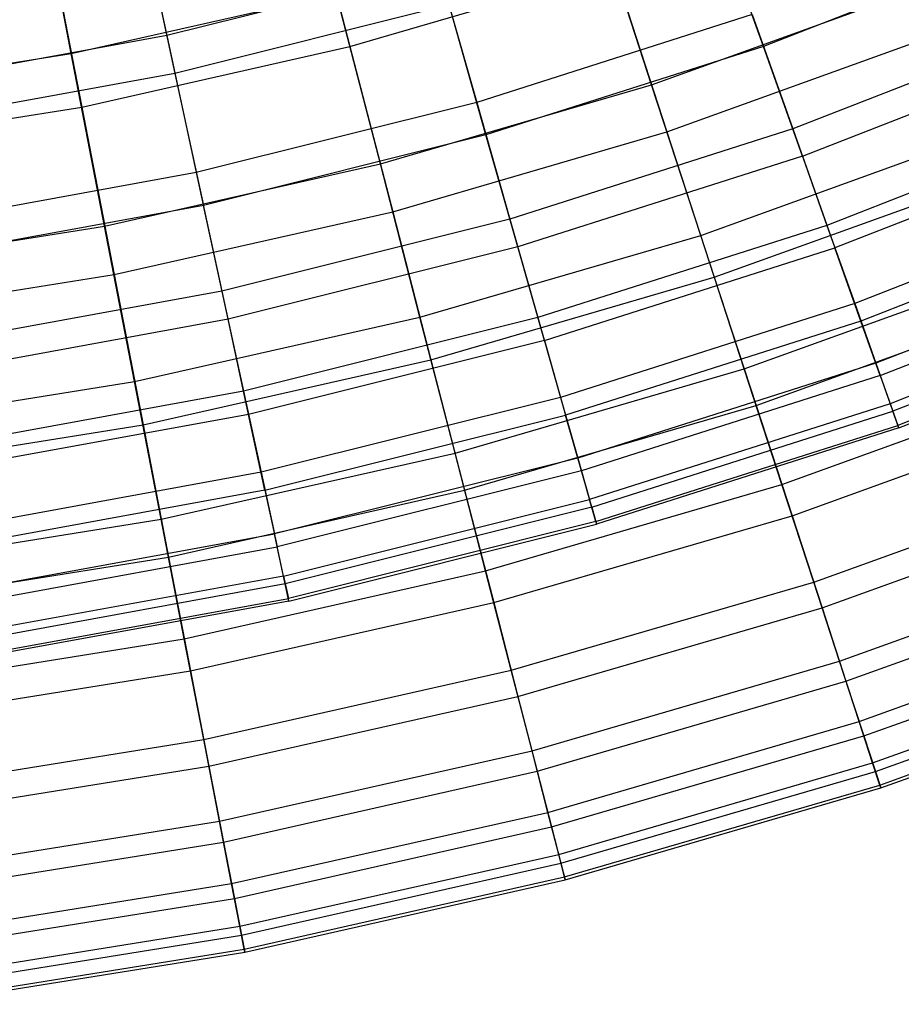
# Model space of a CAD drawing. Extents: x -8.3 to 8.8, y -6 to 6.
# Tile 29 of 177: x 1.1 to 2.1, y -5.9 to -4.8. Entities that reach past the tile are written whole.
import ezdxf

# ---------------------------------------------------------------- set-up
doc = ezdxf.new("R2010")
doc.units = 0
doc.header["$LTSCALE"] = 2.54
doc.layers.get('0').update_dxf_attribs({"linetype": 'CONTINUOUS'})

# ---------------------------------------------------------------- blocks, each defined once
blk = doc.blocks.new('DROPS_COLOR_A_STL')
at = {"color": 0}
for p, q in [((9.6012, -4.6735, 10.8245), (9.6391, -4.8489, 10.5024)), ((9.6012, -4.6735, 10.8245), (9.6391, -4.8489, 10.5024)), ((10.3165, -4.8612, 5.5063), (10.2652, -4.7165, 5.171)), ((10.3165, -4.8612, 5.5063), (10.2652, -4.7165, 5.171)), ((9.6116, -4.7216, 4.846), (9.6483, -4.8918, 5.171)), ((9.6116, -4.7216, 4.846), (9.6483, -4.8918, 5.171)), ((10.6244, -4.7406, 5.5063), (10.3165, -4.8612, 5.5063)), ((10.6244, -4.7406, 5.5063), (10.3165, -4.8612, 5.5063)), ((9.9476, -4.7718, 10.5024), (9.6391, -4.8489, 10.5024)), ((9.9476, -4.7718, 10.5024), (9.6391, -4.8489, 10.5024)), ((9.9476, -4.7718, 10.5024), (9.991, -4.9248, 10.1697)), ((9.9476, -4.7718, 10.5024), (9.991, -4.9248, 10.1697)), ((9.9596, -4.814, 5.171), (9.6483, -4.8918, 5.171)), ((9.9596, -4.814, 5.171), (9.6483, -4.8918, 5.171)), ((10.0015, -4.9617, 5.5063), (9.9596, -4.814, 5.171)), ((10.0015, -4.9617, 5.5063), (9.9596, -4.814, 5.171)), ((10.3037, -4.825, 10.1697), (9.991, -4.9248, 10.1697)), ((10.3037, -4.825, 10.1697), (9.991, -4.9248, 10.1697)), ((10.3037, -4.825, 10.1697), (10.3498, -4.9549, 9.8277)), ((10.3037, -4.825, 10.1697), (10.3498, -4.9549, 9.8277)), ((10.6637, -4.8321, 9.8277), (10.3498, -4.9549, 9.8277)), ((10.6637, -4.8321, 9.8277), (10.3498, -4.9549, 9.8277)), ((9.6391, -4.8489, 10.5024), (9.3262, -4.906, 10.5024)), ((9.6391, -4.8489, 10.5024), (9.3262, -4.906, 10.5024)), ((9.6391, -4.8489, 10.5024), (9.6726, -5.0043, 10.1697)), ((9.6391, -4.8489, 10.5024), (9.6726, -5.0043, 10.1697)), ((10.3165, -4.8612, 5.5063), (10.0015, -4.9617, 5.5063)), ((10.3165, -4.8612, 5.5063), (10.0015, -4.9617, 5.5063)), ((10.3608, -4.9858, 5.8505), (10.3165, -4.8612, 5.5063)), ((10.3608, -4.9858, 5.8505), (10.3165, -4.8612, 5.5063)), ((10.3608, -4.9858, 5.8505), (10.6766, -4.8622, 5.8505)), ((10.3608, -4.9858, 5.8505), (10.6766, -4.8622, 5.8505)), ((9.6483, -4.8918, 5.171), (9.3327, -4.9495, 5.171)), ((9.6483, -4.8918, 5.171), (9.3327, -4.9495, 5.171)), ((9.6483, -4.8918, 5.171), (9.6807, -5.0418, 5.5063)), ((9.6483, -4.8918, 5.171), (9.6807, -5.0418, 5.5063)), ((9.991, -4.9248, 10.1697), (9.6726, -5.0043, 10.1697)), ((9.991, -4.9248, 10.1697), (9.6726, -5.0043, 10.1697)), ((9.991, -4.9248, 10.1697), (10.0287, -5.0574, 9.8277)), ((9.991, -4.9248, 10.1697), (10.0287, -5.0574, 9.8277)), ((10.7095, -4.939, 9.4778), (10.3887, -5.0645, 9.4778)), ((10.7095, -4.939, 9.4778), (10.3887, -5.0645, 9.4778)), ((10.0015, -4.9617, 5.5063), (9.6807, -5.0418, 5.5063)), ((10.0015, -4.9617, 5.5063), (9.6807, -5.0418, 5.5063)), ((10.0377, -5.0889, 5.8505), (10.0015, -4.9617, 5.5063)), ((10.0377, -5.0889, 5.8505), (10.0015, -4.9617, 5.5063)), ((10.3498, -4.9549, 9.8277), (10.0287, -5.0574, 9.8277)), ((10.3498, -4.9549, 9.8277), (10.0287, -5.0574, 9.8277)), ((10.3498, -4.9549, 9.8277), (10.3887, -5.0645, 9.4778)), ((10.3498, -4.9549, 9.8277), (10.3887, -5.0645, 9.4778)), ((10.7201, -4.9637, 6.2023), (10.3977, -5.0899, 6.2023)), ((10.7201, -4.9637, 6.2023), (10.3977, -5.0899, 6.2023)), ((10.3608, -4.9858, 5.8505), (10.0377, -5.0889, 5.8505)), ((10.3608, -4.9858, 5.8505), (10.0377, -5.0889, 5.8505)), ((10.3608, -4.9858, 5.8505), (10.3977, -5.0899, 6.2023)), ((10.3608, -4.9858, 5.8505), (10.3977, -5.0899, 6.2023)), ((9.6726, -5.0043, 10.1697), (9.3498, -5.0633, 10.1697)), ((9.6726, -5.0043, 10.1697), (9.3498, -5.0633, 10.1697)), ((9.6726, -5.0043, 10.1697), (9.7017, -5.1391, 9.8277)), ((9.6726, -5.0043, 10.1697), (9.7017, -5.1391, 9.8277)), ((10.7466, -5.0255, 9.1213), (10.4202, -5.1533, 9.1213)), ((10.7466, -5.0255, 9.1213), (10.4202, -5.1533, 9.1213)), ((9.6807, -5.0418, 5.5063), (9.3555, -5.1013, 5.5063)), ((9.6807, -5.0418, 5.5063), (9.3555, -5.1013, 5.5063)), ((9.7087, -5.1711, 5.8505), (9.6807, -5.0418, 5.5063)), ((9.7087, -5.1711, 5.8505), (9.6807, -5.0418, 5.5063)), ((10.7549, -5.0449, 6.5603), (10.4272, -5.1731, 6.5603)), ((10.7549, -5.0449, 6.5603), (10.4272, -5.1731, 6.5603)), ((10.0287, -5.0574, 9.8277), (9.7017, -5.1391, 9.8277)), ((10.0287, -5.0574, 9.8277), (9.7017, -5.1391, 9.8277)), ((10.0287, -5.0574, 9.8277), (10.0605, -5.1692, 9.4778)), ((10.0287, -5.0574, 9.8277), (10.0605, -5.1692, 9.4778)), ((10.3887, -5.0645, 9.4778), (10.0605, -5.1692, 9.4778)), ((10.3887, -5.0645, 9.4778), (10.0605, -5.1692, 9.4778)), ((10.3887, -5.0645, 9.4778), (10.4202, -5.1533, 9.1213)), ((10.3887, -5.0645, 9.4778), (10.4202, -5.1533, 9.1213)), ((10.0377, -5.0889, 5.8505), (9.7087, -5.1711, 5.8505)), ((10.0377, -5.0889, 5.8505), (9.7087, -5.1711, 5.8505)), ((10.0679, -5.1952, 6.2023), (10.0377, -5.0889, 5.8505)), ((10.0679, -5.1952, 6.2023), (10.0377, -5.0889, 5.8505)), ((10.0679, -5.1952, 6.2023), (10.3977, -5.0899, 6.2023)), ((10.0679, -5.1952, 6.2023), (10.3977, -5.0899, 6.2023)), ((10.4272, -5.1731, 6.5603), (10.3977, -5.0899, 6.2023)), ((10.4272, -5.1731, 6.5603), (10.3977, -5.0899, 6.2023)), ((10.7749, -5.0914, 8.7596), (10.4442, -5.2209, 8.7596)), ((10.7749, -5.0914, 8.7596), (10.4442, -5.2209, 8.7596)), ((10.4492, -5.2351, 6.9232), (10.7808, -5.1053, 6.9232)), ((10.4492, -5.2351, 6.9232), (10.7808, -5.1053, 6.9232)), ((9.7017, -5.1391, 9.8277), (9.3702, -5.1997, 9.8277)), ((9.7017, -5.1391, 9.8277), (9.3702, -5.1997, 9.8277)), ((9.7017, -5.1391, 9.8277), (9.7263, -5.2527, 9.4778)), ((9.7017, -5.1391, 9.8277), (9.7263, -5.2527, 9.4778)), ((10.7942, -5.1365, 8.3941), (10.4605, -5.267, 8.3941)), ((10.7942, -5.1365, 8.3941), (10.4605, -5.267, 8.3941)), ((10.7978, -5.1448, 7.2894), (10.4636, -5.2756, 7.2894)), ((10.7978, -5.1448, 7.2894), (10.4636, -5.2756, 7.2894)), ((10.4202, -5.1533, 9.1213), (10.0863, -5.2598, 9.1213)), ((10.4202, -5.1533, 9.1213), (10.0863, -5.2598, 9.1213)), ((10.4202, -5.1533, 9.1213), (10.4442, -5.2209, 8.7596)), ((10.4202, -5.1533, 9.1213), (10.4442, -5.2209, 8.7596)), ((10.8044, -5.1604, 8.0263), (10.4693, -5.2916, 8.0263)), ((10.8044, -5.1604, 8.0263), (10.4693, -5.2916, 8.0263)), ((10.4703, -5.2944, 7.6576), (10.8056, -5.1632, 7.6576)), ((10.4703, -5.2944, 7.6576), (10.8056, -5.1632, 7.6576)), ((9.7087, -5.1711, 5.8505), (9.375, -5.232, 5.8505)), ((9.7087, -5.1711, 5.8505), (9.375, -5.232, 5.8505)), ((9.732, -5.2791, 6.2023), (9.7087, -5.1711, 5.8505)), ((9.732, -5.2791, 6.2023), (9.7087, -5.1711, 5.8505)), ((10.0605, -5.1692, 9.4778), (9.7263, -5.2527, 9.4778)), ((10.0605, -5.1692, 9.4778), (9.7263, -5.2527, 9.4778)), ((10.0605, -5.1692, 9.4778), (10.0863, -5.2598, 9.1213)), ((10.0605, -5.1692, 9.4778), (10.0863, -5.2598, 9.1213)), ((10.4272, -5.1731, 6.5603), (10.092, -5.2801, 6.5603)), ((10.4272, -5.1731, 6.5603), (10.092, -5.2801, 6.5603)), ((10.4492, -5.2351, 6.9232), (10.4272, -5.1731, 6.5603)), ((10.4492, -5.2351, 6.9232), (10.4272, -5.1731, 6.5603)), ((10.0679, -5.1952, 6.2023), (9.732, -5.2791, 6.2023)), ((10.0679, -5.1952, 6.2023), (9.732, -5.2791, 6.2023)), ((10.0679, -5.1952, 6.2023), (10.092, -5.2801, 6.5603)), ((10.0679, -5.1952, 6.2023), (10.092, -5.2801, 6.5603)), ((10.4442, -5.2209, 8.7596), (10.1059, -5.3288, 8.7596)), ((10.4442, -5.2209, 8.7596), (10.1059, -5.3288, 8.7596)), ((10.4442, -5.2209, 8.7596), (10.4605, -5.267, 8.3941)), ((10.4442, -5.2209, 8.7596), (10.4605, -5.267, 8.3941)), ((10.4492, -5.2351, 6.9232), (10.11, -5.3434, 6.9232)), ((10.4492, -5.2351, 6.9232), (10.11, -5.3434, 6.9232)), ((10.4492, -5.2351, 6.9232), (10.4636, -5.2756, 7.2894)), ((10.4492, -5.2351, 6.9232), (10.4636, -5.2756, 7.2894)), ((9.7263, -5.2527, 9.4778), (9.3874, -5.3146, 9.4778)), ((9.7263, -5.2527, 9.4778), (9.3874, -5.3146, 9.4778)), ((9.7263, -5.2527, 9.4778), (9.7462, -5.3448, 9.1213)), ((9.7263, -5.2527, 9.4778), (9.7462, -5.3448, 9.1213)), ((10.0863, -5.2598, 9.1213), (9.7462, -5.3448, 9.1213)), ((10.0863, -5.2598, 9.1213), (9.7462, -5.3448, 9.1213)), ((10.0863, -5.2598, 9.1213), (10.1059, -5.3288, 8.7596)), ((10.0863, -5.2598, 9.1213), (10.1059, -5.3288, 8.7596)), ((10.4605, -5.267, 8.3941), (10.1192, -5.3759, 8.3941)), ((10.4605, -5.267, 8.3941), (10.1192, -5.3759, 8.3941)), ((10.4605, -5.267, 8.3941), (10.4693, -5.2916, 8.0263)), ((10.4605, -5.267, 8.3941), (10.4693, -5.2916, 8.0263)), ((9.732, -5.2791, 6.2023), (9.3914, -5.3413, 6.2023)), ((9.732, -5.2791, 6.2023), (9.3914, -5.3413, 6.2023)), ((9.7506, -5.3654, 6.5603), (9.732, -5.2791, 6.2023)), ((9.7506, -5.3654, 6.5603), (9.732, -5.2791, 6.2023)), ((10.1217, -5.3847, 7.2894), (10.4636, -5.2756, 7.2894)), ((10.1217, -5.3847, 7.2894), (10.4636, -5.2756, 7.2894)), ((10.4703, -5.2944, 7.6576), (10.4636, -5.2756, 7.2894)), ((10.4703, -5.2944, 7.6576), (10.4636, -5.2756, 7.2894)), ((9.7506, -5.3654, 6.5603), (10.092, -5.2801, 6.5603)), ((9.7506, -5.3654, 6.5603), (10.092, -5.2801, 6.5603)), ((10.11, -5.3434, 6.9232), (10.092, -5.2801, 6.5603)), ((10.11, -5.3434, 6.9232), (10.092, -5.2801, 6.5603)), ((10.1264, -5.401, 8.0263), (10.4693, -5.2916, 8.0263)), ((10.1264, -5.401, 8.0263), (10.4693, -5.2916, 8.0263)), ((10.4703, -5.2944, 7.6576), (10.1272, -5.4039, 7.6576)), ((10.4703, -5.2944, 7.6576), (10.1272, -5.4039, 7.6576)), ((10.4703, -5.2944, 7.6576), (10.4693, -5.2916, 8.0263)), ((10.4703, -5.2944, 7.6576), (10.4693, -5.2916, 8.0263)), ((10.1059, -5.3288, 8.7596), (9.7613, -5.4149, 8.7596)), ((10.1059, -5.3288, 8.7596), (9.7613, -5.4149, 8.7596)), ((10.1059, -5.3288, 8.7596), (10.1192, -5.3759, 8.3941)), ((10.1059, -5.3288, 8.7596), (10.1192, -5.3759, 8.3941)), ((9.7462, -5.3448, 9.1213), (9.4014, -5.4078, 9.1213)), ((9.7462, -5.3448, 9.1213), (9.4014, -5.4078, 9.1213)), ((9.7462, -5.3448, 9.1213), (9.7613, -5.4149, 8.7596)), ((9.7462, -5.3448, 9.1213), (9.7613, -5.4149, 8.7596)), ((10.11, -5.3434, 6.9232), (9.7645, -5.4297, 6.9232)), ((10.11, -5.3434, 6.9232), (9.7645, -5.4297, 6.9232)), ((10.1217, -5.3847, 7.2894), (10.11, -5.3434, 6.9232)), ((10.1217, -5.3847, 7.2894), (10.11, -5.3434, 6.9232)), ((9.7506, -5.3654, 6.5603), (9.4045, -5.4286, 6.5603)), ((9.7506, -5.3654, 6.5603), (9.4045, -5.4286, 6.5603)), ((9.7506, -5.3654, 6.5603), (9.7645, -5.4297, 6.9232)), ((9.7506, -5.3654, 6.5603), (9.7645, -5.4297, 6.9232)), ((9.7717, -5.4628, 8.3941), (10.1192, -5.3759, 8.3941)), ((9.7717, -5.4628, 8.3941), (10.1192, -5.3759, 8.3941)), ((10.1264, -5.401, 8.0263), (10.1192, -5.3759, 8.3941)), ((10.1264, -5.401, 8.0263), (10.1192, -5.3759, 8.3941)), ((10.1217, -5.3847, 7.2894), (9.7736, -5.4717, 7.2894)), ((10.1217, -5.3847, 7.2894), (9.7736, -5.4717, 7.2894)), ((10.1217, -5.3847, 7.2894), (10.1272, -5.4039, 7.6576)), ((10.1217, -5.3847, 7.2894), (10.1272, -5.4039, 7.6576)), ((10.1264, -5.401, 8.0263), (9.7772, -5.4883, 8.0263)), ((10.1264, -5.401, 8.0263), (9.7772, -5.4883, 8.0263)), ((10.1264, -5.401, 8.0263), (10.1272, -5.4039, 7.6576)), ((10.1264, -5.401, 8.0263), (10.1272, -5.4039, 7.6576)), ((9.7778, -5.4912, 7.6576), (10.1272, -5.4039, 7.6576)), ((9.7778, -5.4912, 7.6576), (10.1272, -5.4039, 7.6576)), ((9.412, -5.4787, 8.7596), (9.7613, -5.4149, 8.7596)), ((9.412, -5.4787, 8.7596), (9.7613, -5.4149, 8.7596)), ((9.7717, -5.4628, 8.3941), (9.7613, -5.4149, 8.7596)), ((9.7717, -5.4628, 8.3941), (9.7613, -5.4149, 8.7596)), ((9.4142, -5.4937, 6.9232), (9.7645, -5.4297, 6.9232)), ((9.4142, -5.4937, 6.9232), (9.7645, -5.4297, 6.9232)), ((9.7736, -5.4717, 7.2894), (9.7645, -5.4297, 6.9232)), ((9.7736, -5.4717, 7.2894), (9.7645, -5.4297, 6.9232)), ((9.7717, -5.4628, 8.3941), (9.4192, -5.5272, 8.3941)), ((9.7717, -5.4628, 8.3941), (9.4192, -5.5272, 8.3941)), ((9.7717, -5.4628, 8.3941), (9.7772, -5.4883, 8.0263)), ((9.7717, -5.4628, 8.3941), (9.7772, -5.4883, 8.0263)), ((9.7736, -5.4717, 7.2894), (9.4206, -5.5362, 7.2894)), ((9.7736, -5.4717, 7.2894), (9.4206, -5.5362, 7.2894)), ((9.7778, -5.4912, 7.6576), (9.7736, -5.4717, 7.2894)), ((9.7778, -5.4912, 7.6576), (9.7736, -5.4717, 7.2894)), ((9.4231, -5.5529, 8.0263), (9.7772, -5.4883, 8.0263)), ((9.4231, -5.5529, 8.0263), (9.7772, -5.4883, 8.0263)), ((9.7778, -5.4912, 7.6576), (9.4236, -5.5559, 7.6576)), ((9.7778, -5.4912, 7.6576), (9.4236, -5.5559, 7.6576)), ((9.7778, -5.4912, 7.6576), (9.7772, -5.4883, 8.0263)), ((9.7778, -5.4912, 7.6576), (9.7772, -5.4883, 8.0263))]:
    blk.add_line(p, q, dxfattribs=at)
blk = doc.blocks.new('GROUP_1')
at = {"color": 0}
for p, q in [((9.4455, 1.1294, 9.3777), (9.4041, 1.3441, 9.6783)), ((9.4455, 1.1294, 9.3777), (9.4041, 1.3441, 9.6783)), ((9.7086, 1.3435, 2.4104), (9.7619, 1.1372, 2.715)), ((9.7086, 1.3435, 2.4104), (9.7619, 1.1372, 2.715)), ((9.4169, 1.2777, 2.4104), (9.4573, 1.0685, 2.715)), ((9.4169, 1.2777, 2.4104), (9.4573, 1.0685, 2.715)), ((10.1044, 1.0937, 9.0642), (10.0425, 1.2836, 9.3777)), ((10.1044, 1.0937, 9.0642), (10.0425, 1.2836, 9.3777)), ((9.7619, 1.1372, 2.715), (10.0617, 1.2247, 2.715)), ((9.7619, 1.1372, 2.715), (10.0617, 1.2247, 2.715)), ((10.0617, 1.2247, 2.715), (10.1217, 1.0404, 3.0323)), ((10.0617, 1.2247, 2.715), (10.1217, 1.0404, 3.0323)), ((9.4455, 1.1294, 9.3777), (9.7464, 1.1972, 9.3777)), ((9.4455, 1.1294, 9.3777), (9.7464, 1.1972, 9.3777)), ((9.7964, 1.0039, 9.0642), (9.7464, 1.1972, 9.3777)), ((9.7964, 1.0039, 9.0642), (9.7464, 1.1972, 9.3777)), ((10.1044, 1.0937, 9.0642), (10.4062, 1.2026, 9.0642)), ((10.1044, 1.0937, 9.0642), (10.4062, 1.2026, 9.0642)), ((10.1217, 1.0404, 3.0323), (10.4269, 1.1504, 3.0323)), ((10.1217, 1.0404, 3.0323), (10.4269, 1.1504, 3.0323)), ((9.4573, 1.0685, 2.715), (9.7619, 1.1372, 2.715)), ((9.4573, 1.0685, 2.715), (9.7619, 1.1372, 2.715)), ((9.7619, 1.1372, 2.715), (9.8104, 0.9496, 3.0323)), ((9.7619, 1.1372, 2.715), (9.8104, 0.9496, 3.0323)), ((9.141, 1.0804, 9.3777), (9.4455, 1.1294, 9.3777)), ((9.141, 1.0804, 9.3777), (9.4455, 1.1294, 9.3777)), ((9.4833, 0.9333, 9.0642), (9.4455, 1.1294, 9.3777)), ((9.4833, 0.9333, 9.0642), (9.4455, 1.1294, 9.3777)), ((9.7964, 1.0039, 9.0642), (10.1044, 1.0937, 9.0642)), ((9.7964, 1.0039, 9.0642), (10.1044, 1.0937, 9.0642)), ((10.1601, 0.9227, 8.7389), (10.1044, 1.0937, 9.0642)), ((10.1601, 0.9227, 8.7389), (10.1044, 1.0937, 9.0642)), ((9.1489, 1.019, 2.715), (9.4573, 1.0685, 2.715)), ((9.1489, 1.019, 2.715), (9.4573, 1.0685, 2.715)), ((9.4573, 1.0685, 2.715), (9.494, 0.8783, 3.0323)), ((9.4573, 1.0685, 2.715), (9.494, 0.8783, 3.0323)), ((9.8104, 0.9496, 3.0323), (10.1217, 1.0404, 3.0323)), ((9.8104, 0.9496, 3.0323), (10.1217, 1.0404, 3.0323)), ((10.1217, 1.0404, 3.0323), (10.1756, 0.8752, 3.3609)), ((10.1217, 1.0404, 3.0323), (10.1756, 0.8752, 3.3609)), ((10.1601, 0.9227, 8.7389), (10.4724, 1.0354, 8.7389)), ((10.1601, 0.9227, 8.7389), (10.4724, 1.0354, 8.7389)), ((9.4833, 0.9333, 9.0642), (9.7964, 1.0039, 9.0642)), ((9.4833, 0.9333, 9.0642), (9.7964, 1.0039, 9.0642)), ((9.8413, 0.8297, 8.7389), (9.7964, 1.0039, 9.0642)), ((9.8413, 0.8297, 8.7389), (9.7964, 1.0039, 9.0642)), ((10.1756, 0.8752, 3.3609), (10.4909, 0.9889, 3.3609)), ((10.1756, 0.8752, 3.3609), (10.4909, 0.9889, 3.3609)), ((9.494, 0.8783, 3.0323), (9.8104, 0.9496, 3.0323)), ((9.494, 0.8783, 3.0323), (9.8104, 0.9496, 3.0323)), ((9.8104, 0.9496, 3.0323), (9.8538, 0.7813, 3.3609)), ((9.8104, 0.9496, 3.0323), (9.8538, 0.7813, 3.3609)), ((9.1665, 0.8824, 9.0642), (9.4833, 0.9333, 9.0642)), ((9.1665, 0.8824, 9.0642), (9.4833, 0.9333, 9.0642)), ((9.5174, 0.7567, 8.7389), (9.4833, 0.9333, 9.0642)), ((9.5174, 0.7567, 8.7389), (9.4833, 0.9333, 9.0642)), ((9.8413, 0.8297, 8.7389), (10.1601, 0.9227, 8.7389)), ((9.8413, 0.8297, 8.7389), (10.1601, 0.9227, 8.7389)), ((10.2095, 0.7712, 8.403), (10.1601, 0.9227, 8.7389)), ((10.2095, 0.7712, 8.403), (10.1601, 0.9227, 8.7389)), ((10.2095, 0.7712, 8.403), (10.5311, 0.8872, 8.403)), ((10.2095, 0.7712, 8.403), (10.5311, 0.8872, 8.403)), ((9.1737, 0.8268, 3.0323), (9.494, 0.8783, 3.0323)), ((9.1737, 0.8268, 3.0323), (9.494, 0.8783, 3.0323)), ((9.494, 0.8783, 3.0323), (9.5269, 0.7076, 3.3609)), ((9.494, 0.8783, 3.0323), (9.5269, 0.7076, 3.3609)), ((9.8538, 0.7813, 3.3609), (10.1756, 0.8752, 3.3609)), ((9.8538, 0.7813, 3.3609), (10.1756, 0.8752, 3.3609)), ((10.1756, 0.8752, 3.3609), (10.223, 0.7296, 3.6996)), ((10.1756, 0.8752, 3.3609), (10.223, 0.7296, 3.6996)), ((10.223, 0.7296, 3.6996), (10.5472, 0.8466, 3.6996)), ((10.223, 0.7296, 3.6996), (10.5472, 0.8466, 3.6996)), ((9.5174, 0.7567, 8.7389), (9.8413, 0.8297, 8.7389)), ((9.5174, 0.7567, 8.7389), (9.8413, 0.8297, 8.7389)), ((9.8812, 0.6754, 8.403), (9.8413, 0.8297, 8.7389)), ((9.8812, 0.6754, 8.403), (9.8413, 0.8297, 8.7389)), ((9.5269, 0.7076, 3.3609), (9.8538, 0.7813, 3.3609)), ((9.5269, 0.7076, 3.3609), (9.8538, 0.7813, 3.3609)), ((9.8538, 0.7813, 3.3609), (9.8921, 0.6331, 3.6996)), ((9.8538, 0.7813, 3.3609), (9.8921, 0.6331, 3.6996)), ((9.8812, 0.6754, 8.403), (10.2095, 0.7712, 8.403)), ((9.8812, 0.6754, 8.403), (10.2095, 0.7712, 8.403)), ((10.2523, 0.6398, 8.058), (10.2095, 0.7712, 8.403)), ((10.2523, 0.6398, 8.058), (10.2095, 0.7712, 8.403)), ((9.1896, 0.704, 8.7389), (9.5174, 0.7567, 8.7389)), ((9.1896, 0.704, 8.7389), (9.5174, 0.7567, 8.7389)), ((9.5476, 0.6003, 8.403), (9.5174, 0.7567, 8.7389)), ((9.5476, 0.6003, 8.403), (9.5174, 0.7567, 8.7389)), ((10.2523, 0.6398, 8.058), (10.5821, 0.7587, 8.058)), ((10.2523, 0.6398, 8.058), (10.5821, 0.7587, 8.058)), ((9.8921, 0.6331, 3.6996), (10.223, 0.7296, 3.6996)), ((9.8921, 0.6331, 3.6996), (10.223, 0.7296, 3.6996)), ((10.223, 0.7296, 3.6996), (10.2638, 0.6043, 4.0472)), ((10.223, 0.7296, 3.6996), (10.2638, 0.6043, 4.0472)), ((10.2638, 0.6043, 4.0472), (10.5958, 0.724, 4.0472)), ((10.2638, 0.6043, 4.0472), (10.5958, 0.724, 4.0472)), ((9.196, 0.6544, 3.3609), (9.5269, 0.7076, 3.3609)), ((9.196, 0.6544, 3.3609), (9.5269, 0.7076, 3.3609)), ((9.5269, 0.7076, 3.3609), (9.5559, 0.5573, 3.6996)), ((9.5269, 0.7076, 3.3609), (9.5559, 0.5573, 3.6996)), ((9.5476, 0.6003, 8.403), (9.8812, 0.6754, 8.403)), ((9.5476, 0.6003, 8.403), (9.8812, 0.6754, 8.403)), ((9.9157, 0.5416, 8.058), (9.8812, 0.6754, 8.403)), ((9.9157, 0.5416, 8.058), (9.8812, 0.6754, 8.403)), ((10.2884, 0.5289, 7.705), (10.625, 0.6502, 7.705)), ((10.2884, 0.5289, 7.705), (10.625, 0.6502, 7.705)), ((9.9157, 0.5416, 8.058), (10.2523, 0.6398, 8.058)), ((9.9157, 0.5416, 8.058), (10.2523, 0.6398, 8.058)), ((10.2884, 0.5289, 7.705), (10.2523, 0.6398, 8.058)), ((10.2884, 0.5289, 7.705), (10.2523, 0.6398, 8.058)), ((9.5559, 0.5573, 3.6996), (9.8921, 0.6331, 3.6996)), ((9.5559, 0.5573, 3.6996), (9.8921, 0.6331, 3.6996)), ((9.8921, 0.6331, 3.6996), (9.9251, 0.5055, 4.0472)), ((9.8921, 0.6331, 3.6996), (9.9251, 0.5055, 4.0472)), ((10.2979, 0.4997, 4.4023), (10.6363, 0.6217, 4.4023)), ((10.2979, 0.4997, 4.4023), (10.6363, 0.6217, 4.4023)), ((9.9251, 0.5055, 4.0472), (10.2638, 0.6043, 4.0472)), ((9.9251, 0.5055, 4.0472), (10.2638, 0.6043, 4.0472)), ((10.2638, 0.6043, 4.0472), (10.2979, 0.4997, 4.4023)), ((10.2638, 0.6043, 4.0472), (10.2979, 0.4997, 4.4023)), ((9.21, 0.546, 8.403), (9.5476, 0.6003, 8.403)), ((9.21, 0.546, 8.403), (9.5476, 0.6003, 8.403)), ((9.5738, 0.4645, 8.058), (9.5476, 0.6003, 8.403)), ((9.5738, 0.4645, 8.058), (9.5476, 0.6003, 8.403)), ((10.3177, 0.439, 7.3455), (10.6598, 0.5623, 7.3455)), ((10.3177, 0.439, 7.3455), (10.6598, 0.5623, 7.3455)), ((9.2156, 0.5026, 3.6996), (9.5559, 0.5573, 3.6996)), ((9.2156, 0.5026, 3.6996), (9.5559, 0.5573, 3.6996)), ((9.5559, 0.5573, 3.6996), (9.5808, 0.4279, 4.0472)), ((9.5559, 0.5573, 3.6996), (9.5808, 0.4279, 4.0472)), ((9.5738, 0.4645, 8.058), (9.9157, 0.5416, 8.058)), ((9.5738, 0.4645, 8.058), (9.9157, 0.5416, 8.058)), ((9.9449, 0.4287, 7.705), (9.9157, 0.5416, 8.058)), ((9.9449, 0.4287, 7.705), (9.9157, 0.5416, 8.058)), ((10.3251, 0.4162, 4.7635), (10.6687, 0.54, 4.7635)), ((10.3251, 0.4162, 4.7635), (10.6687, 0.54, 4.7635)), ((9.9449, 0.4287, 7.705), (10.2884, 0.5289, 7.705)), ((9.9449, 0.4287, 7.705), (10.2884, 0.5289, 7.705)), ((10.3177, 0.439, 7.3455), (10.2884, 0.5289, 7.705)), ((10.3177, 0.439, 7.3455), (10.2884, 0.5289, 7.705)), ((9.5808, 0.4279, 4.0472), (9.9251, 0.5055, 4.0472)), ((9.5808, 0.4279, 4.0472), (9.9251, 0.5055, 4.0472)), ((9.9251, 0.5055, 4.0472), (9.9526, 0.3989, 4.4023)), ((9.9251, 0.5055, 4.0472), (9.9526, 0.3989, 4.4023)), ((9.9526, 0.3989, 4.4023), (10.2979, 0.4997, 4.4023)), ((9.9526, 0.3989, 4.4023), (10.2979, 0.4997, 4.4023)), ((10.2979, 0.4997, 4.4023), (10.3251, 0.4162, 4.7635)), ((10.2979, 0.4997, 4.4023), (10.3251, 0.4162, 4.7635)), ((10.34, 0.3704, 6.9808), (10.6864, 0.4953, 6.9808)), ((10.34, 0.3704, 6.9808), (10.6864, 0.4953, 6.9808)), ((10.3454, 0.3541, 5.1294), (10.6927, 0.4793, 5.1294)), ((10.3454, 0.3541, 5.1294), (10.6927, 0.4793, 5.1294)), ((9.2277, 0.4089, 8.058), (9.5738, 0.4645, 8.058)), ((9.2277, 0.4089, 8.058), (9.5738, 0.4645, 8.058)), ((9.5959, 0.35, 7.705), (9.5738, 0.4645, 8.058)), ((9.5959, 0.35, 7.705), (9.5738, 0.4645, 8.058)), ((10.3553, 0.3235, 6.6124), (10.7046, 0.4494, 6.6124)), ((10.3553, 0.3235, 6.6124), (10.7046, 0.4494, 6.6124)), ((9.9686, 0.3371, 7.3455), (10.3177, 0.439, 7.3455)), ((9.9686, 0.3371, 7.3455), (10.3177, 0.439, 7.3455)), ((10.34, 0.3704, 6.9808), (10.3177, 0.439, 7.3455)), ((10.34, 0.3704, 6.9808), (10.3177, 0.439, 7.3455)), ((10.3585, 0.3136, 5.4987), (10.7084, 0.4398, 5.4987)), ((10.3585, 0.3136, 5.4987), (10.7084, 0.4398, 5.4987)), ((9.2324, 0.3719, 4.0472), (9.5808, 0.4279, 4.0472)), ((9.2324, 0.3719, 4.0472), (9.5808, 0.4279, 4.0472)), ((9.5808, 0.4279, 4.0472), (9.6017, 0.3199, 4.4023)), ((9.5808, 0.4279, 4.0472), (9.6017, 0.3199, 4.4023)), ((9.5959, 0.35, 7.705), (9.9449, 0.4287, 7.705)), ((9.5959, 0.35, 7.705), (9.9449, 0.4287, 7.705)), ((9.9686, 0.3371, 7.3455), (9.9449, 0.4287, 7.705)), ((9.9686, 0.3371, 7.3455), (9.9449, 0.4287, 7.705)), ((9.9746, 0.3139, 4.7635), (10.3251, 0.4162, 4.7635)), ((9.9746, 0.3139, 4.7635), (10.3251, 0.4162, 4.7635)), ((10.3251, 0.4162, 4.7635), (10.3454, 0.3541, 5.1294)), ((10.3251, 0.4162, 4.7635), (10.3454, 0.3541, 5.1294)), ((10.3635, 0.2983, 6.2416), (10.7143, 0.4248, 6.2416)), ((10.3635, 0.2983, 6.2416), (10.7143, 0.4248, 6.2416)), ((10.3646, 0.295, 5.8699), (10.7156, 0.4216, 5.8699)), ((10.3646, 0.295, 5.8699), (10.7156, 0.4216, 5.8699)), ((9.6017, 0.3199, 4.4023), (9.9526, 0.3989, 4.4023)), ((9.6017, 0.3199, 4.4023), (9.9526, 0.3989, 4.4023)), ((9.9526, 0.3989, 4.4023), (9.9746, 0.3139, 4.7635)), ((9.9526, 0.3989, 4.4023), (9.9746, 0.3139, 4.7635)), ((9.9866, 0.2673, 6.9808), (10.34, 0.3704, 6.9808)), ((9.9866, 0.2673, 6.9808), (10.34, 0.3704, 6.9808)), ((10.3553, 0.3235, 6.6124), (10.34, 0.3704, 6.9808)), ((10.3553, 0.3235, 6.6124), (10.34, 0.3704, 6.9808)), ((9.2426, 0.2932, 7.705), (9.5959, 0.35, 7.705)), ((9.2426, 0.2932, 7.705), (9.5959, 0.35, 7.705)), ((9.6138, 0.2572, 7.3455), (9.5959, 0.35, 7.705)), ((9.6138, 0.2572, 7.3455), (9.5959, 0.35, 7.705)), ((9.9909, 0.2507, 5.1294), (10.3454, 0.3541, 5.1294)), ((9.9909, 0.2507, 5.1294), (10.3454, 0.3541, 5.1294)), ((10.3454, 0.3541, 5.1294), (10.3585, 0.3136, 5.4987)), ((10.3454, 0.3541, 5.1294), (10.3585, 0.3136, 5.4987)), ((9.6138, 0.2572, 7.3455), (9.9686, 0.3371, 7.3455)), ((9.6138, 0.2572, 7.3455), (9.9686, 0.3371, 7.3455)), ((9.9866, 0.2673, 6.9808), (9.9686, 0.3371, 7.3455)), ((9.9866, 0.2673, 6.9808), (9.9686, 0.3371, 7.3455)), ((9.2465, 0.2627, 4.4023), (9.6017, 0.3199, 4.4023)), ((9.2465, 0.2627, 4.4023), (9.6017, 0.3199, 4.4023)), ((9.6017, 0.3199, 4.4023), (9.6183, 0.2336, 4.7635)), ((9.6017, 0.3199, 4.4023), (9.6183, 0.2336, 4.7635)), ((9.6183, 0.2336, 4.7635), (9.9746, 0.3139, 4.7635)), ((9.6183, 0.2336, 4.7635), (9.9746, 0.3139, 4.7635)), ((9.9746, 0.3139, 4.7635), (9.9909, 0.2507, 5.1294)), ((9.9746, 0.3139, 4.7635), (9.9909, 0.2507, 5.1294)), ((9.9989, 0.2195, 6.6124), (10.3553, 0.3235, 6.6124)), ((9.9989, 0.2195, 6.6124), (10.3553, 0.3235, 6.6124)), ((10.0015, 0.2095, 5.4987), (10.3585, 0.3136, 5.4987)), ((10.0015, 0.2095, 5.4987), (10.3585, 0.3136, 5.4987)), ((10.3635, 0.2983, 6.2416), (10.3553, 0.3235, 6.6124)), ((10.3635, 0.2983, 6.2416), (10.3553, 0.3235, 6.6124)), ((10.3585, 0.3136, 5.4987), (10.3646, 0.295, 5.8699)), ((10.3585, 0.3136, 5.4987), (10.3646, 0.295, 5.8699)), ((10.0056, 0.1939, 6.2416), (10.3635, 0.2983, 6.2416)), ((10.0056, 0.1939, 6.2416), (10.3635, 0.2983, 6.2416)), ((10.0064, 0.1905, 5.8699), (10.3646, 0.295, 5.8699)), ((10.0064, 0.1905, 5.8699), (10.3646, 0.295, 5.8699)), ((10.3646, 0.295, 5.8699), (10.3635, 0.2983, 6.2416)), ((10.3646, 0.295, 5.8699), (10.3635, 0.2983, 6.2416)), ((9.6274, 0.1864, 6.9808), (9.9866, 0.2673, 6.9808)), ((9.6274, 0.1864, 6.9808), (9.9866, 0.2673, 6.9808)), ((9.9989, 0.2195, 6.6124), (9.9866, 0.2673, 6.9808)), ((9.9989, 0.2195, 6.6124), (9.9866, 0.2673, 6.9808)), ((9.2547, 0.1994, 7.3455), (9.6138, 0.2572, 7.3455)), ((9.2547, 0.1994, 7.3455), (9.6138, 0.2572, 7.3455)), ((9.6274, 0.1864, 6.9808), (9.6138, 0.2572, 7.3455)), ((9.6274, 0.1864, 6.9808), (9.6138, 0.2572, 7.3455)), ((9.6307, 0.1695, 5.1294), (9.9909, 0.2507, 5.1294)), ((9.6307, 0.1695, 5.1294), (9.9909, 0.2507, 5.1294)), ((9.9909, 0.2507, 5.1294), (10.0015, 0.2095, 5.4987)), ((9.9909, 0.2507, 5.1294), (10.0015, 0.2095, 5.4987)), ((9.2577, 0.1756, 4.7635), (9.6183, 0.2336, 4.7635)), ((9.2577, 0.1756, 4.7635), (9.6183, 0.2336, 4.7635)), ((9.6183, 0.2336, 4.7635), (9.6307, 0.1695, 5.1294)), ((9.6183, 0.2336, 4.7635), (9.6307, 0.1695, 5.1294)), ((9.6368, 0.1379, 6.6124), (9.9989, 0.2195, 6.6124)), ((9.6368, 0.1379, 6.6124), (9.9989, 0.2195, 6.6124)), ((10.0056, 0.1939, 6.2416), (9.9989, 0.2195, 6.6124)), ((10.0056, 0.1939, 6.2416), (9.9989, 0.2195, 6.6124)), ((9.6387, 0.1277, 5.4987), (10.0015, 0.2095, 5.4987)), ((9.6387, 0.1277, 5.4987), (10.0015, 0.2095, 5.4987)), ((10.0015, 0.2095, 5.4987), (10.0064, 0.1905, 5.8699)), ((10.0015, 0.2095, 5.4987), (10.0064, 0.1905, 5.8699)), ((9.6418, 0.1119, 6.2416), (10.0056, 0.1939, 6.2416)), ((9.6418, 0.1119, 6.2416), (10.0056, 0.1939, 6.2416)), ((9.6424, 0.1085, 5.8699), (10.0064, 0.1905, 5.8699)), ((9.6424, 0.1085, 5.8699), (10.0064, 0.1905, 5.8699)), ((10.0064, 0.1905, 5.8699), (10.0056, 0.1939, 6.2416)), ((10.0064, 0.1905, 5.8699), (10.0056, 0.1939, 6.2416)), ((9.2639, 0.1279, 6.9808), (9.6274, 0.1864, 6.9808)), ((9.2639, 0.1279, 6.9808), (9.6274, 0.1864, 6.9808)), ((9.6368, 0.1379, 6.6124), (9.6274, 0.1864, 6.9808)), ((9.6368, 0.1379, 6.6124), (9.6274, 0.1864, 6.9808)), ((9.2661, 0.1109, 5.1294), (9.6307, 0.1695, 5.1294)), ((9.2661, 0.1109, 5.1294), (9.6307, 0.1695, 5.1294)), ((9.6307, 0.1695, 5.1294), (9.6387, 0.1277, 5.4987)), ((9.6307, 0.1695, 5.1294), (9.6387, 0.1277, 5.4987)), ((9.2702, 0.079, 6.6124), (9.6368, 0.1379, 6.6124)), ((9.2702, 0.079, 6.6124), (9.6368, 0.1379, 6.6124)), ((9.6418, 0.1119, 6.2416), (9.6368, 0.1379, 6.6124)), ((9.6418, 0.1119, 6.2416), (9.6368, 0.1379, 6.6124)), ((9.2715, 0.0687, 5.4987), (9.6387, 0.1277, 5.4987)), ((9.2715, 0.0687, 5.4987), (9.6387, 0.1277, 5.4987)), ((9.6387, 0.1277, 5.4987), (9.6424, 0.1085, 5.8699)), ((9.6387, 0.1277, 5.4987), (9.6424, 0.1085, 5.8699)), ((9.2736, 0.0527, 6.2416), (9.6418, 0.1119, 6.2416)), ((9.2736, 0.0527, 6.2416), (9.6418, 0.1119, 6.2416)), ((9.6424, 0.1085, 5.8699), (9.6418, 0.1119, 6.2416)), ((9.6424, 0.1085, 5.8699), (9.6418, 0.1119, 6.2416)), ((9.2741, 0.0493, 5.8699), (9.6424, 0.1085, 5.8699)), ((9.2741, 0.0493, 5.8699), (9.6424, 0.1085, 5.8699))]:
    blk.add_line(p, q, dxfattribs=at)
blk.add_blockref('DROPS_COLOR_A_STL', (-0.0852, 5.9985, -1.8001), dxfattribs=at)

msp = doc.modelspace()

# ---------------------------------------------------------------- block references
at = {"color": 0}
msp.add_blockref('GROUP_1', (-8.3148, -5.9985, 1.8001), dxfattribs=at)

doc.saveas('drawing.dxf')
